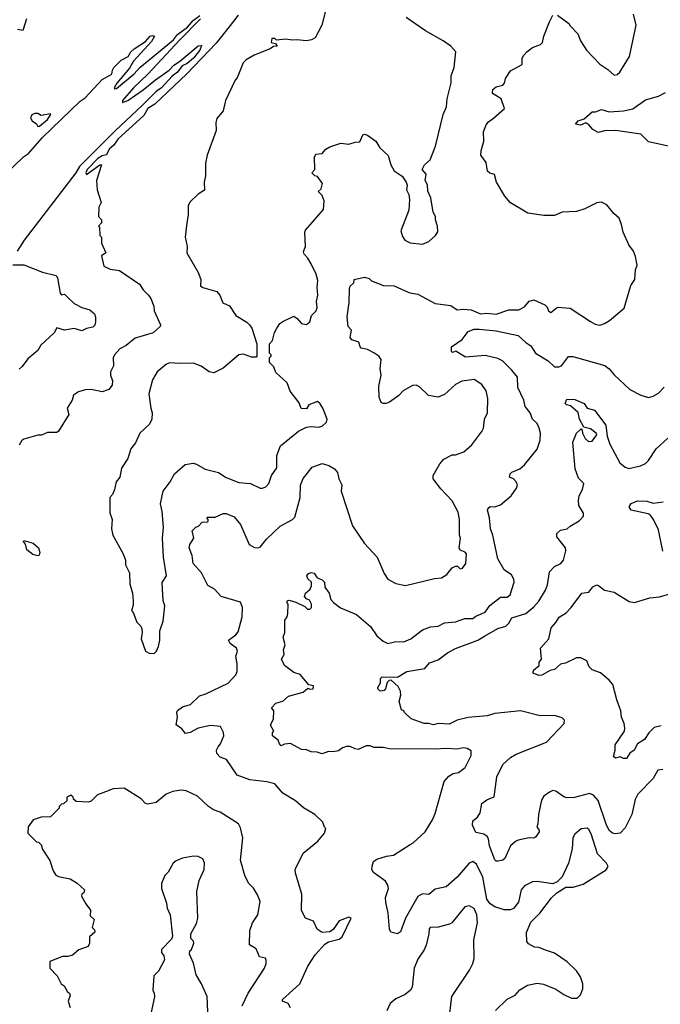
# Model space of a CAD drawing. Extents: x 2239805 to 2396427, y 665731 to 772158.
# Tile 17 of 256: x 2270049 to 2274130, y 691445 to 697720. Entities that reach past the tile are written whole.
import ezdxf

# ---------------------------------------------------------------- set-up
doc = ezdxf.new("R2010")
doc.units = 0

msp = doc.modelspace()

# ---------------------------------------------------------------- linework, layer by layer
at = {"layer": '0CON05XD'}
for points in [[(2269951, 696729), (2270073.8, 696846.2), (2270105, 696866.9), (2270195, 696969.7), (2270435, 697201.8), (2270466.8, 697223.2), (2270575, 697339.3), (2270636.5, 697373.5), (2270640.6, 697399.4), (2270648.2, 697415), (2270695, 697461.8), (2270740, 697485), (2270756.7, 697515), (2270777.3, 697535), (2270849.2, 697580.8), (2270879.2, 697615), (2270895, 697620), (2270908, 697615), (2270888.6, 697581.4), (2270773.3, 697455), (2270747.9, 697412.1), (2270667.5, 697315), (2270650, 697285), (2270655, 697280), (2270665, 697282.5), (2270778.8, 697375), (2270813.3, 697415), (2271028.6, 697591.4), (2271055, 697625.8), (2271118.3, 697671.7), (2271154.6, 697715.4), (2271196.1, 697746.1)], [(2271441.3, 697748.7), (2271383.5, 697675), (2271300, 697570), (2271114.5, 697375.5), (2270909.3, 697180.8), (2270865, 697154.4), (2270840.2, 697109.8), (2270675, 696958.6), (2270648.9, 696921.1), (2270618, 696895), (2270600.7, 696859.3), (2270575, 696852.5), (2270546, 696835), (2270479.4, 696765), (2270470.8, 696745), (2270475, 696733.3), (2270560, 696795), (2270570, 696795), (2270537.5, 696695), (2270542.5, 696635), (2270567.5, 696555), (2270552.5, 696525), (2270550, 696465), (2270570, 696445), (2270570, 696425), (2270550, 696405), (2270557.5, 696395), (2270560, 696345), (2270570, 696335), (2270570, 696295), (2270597.5, 696235), (2270570, 696215), (2270585, 696150), (2270625, 696130), (2270685, 696122.5), (2270812.5, 696035), (2270835, 695997.5), (2270870, 695965), (2270885, 695942.5), (2270902.5, 695895), (2270906, 695865), (2270946.7, 695775), (2270943.3, 695765), (2270900, 695725), (2270785, 695690), (2270727.3, 695642.7), (2270687.7, 695622.3), (2270653.3, 695585), (2270644, 695565), (2270646.1, 695513.9), (2270626.7, 695475), (2270626.7, 695455), (2270639.5, 695419.5), (2270638.3, 695391.7), (2270616.4, 695363.6), (2270575, 695348.8), (2270505, 695363.8), (2270465, 695361.2), (2270422.3, 695347.7), (2270392.3, 695327.7), (2270382.5, 695295), (2270351.2, 695245), (2270362.5, 695205), (2270295, 695097.5), (2270285, 695090), (2270225, 695090), (2270187, 695073), (2270165, 695072.5), (2270075, 695047.5), (2270061.7, 695038.3), (2270045, 695007.5)], [(2272000, 697785), (2271973.3, 697685), (2271931.2, 697605), (2271908, 697592), (2271875, 697585.6), (2271815, 697592.5), (2271785, 697588.8), (2271745, 697596.7), (2271685, 697590), (2271675, 697600), (2271655, 697600), (2271650, 697575), (2271678.3, 697568.3), (2271688.3, 697551.7), (2271665, 697550), (2271645, 697534), (2271542.5, 697495), (2271492.5, 697465), (2271472.5, 697445), (2271435, 697350), (2271422.5, 697335), (2271360, 697205), (2271345, 697140), (2271305, 697090), (2271297.5, 697065), (2271300, 697015), (2271243.6, 696856.4), (2271232.5, 696805), (2271232.5, 696725), (2271223.3, 696685), (2271227, 696633), (2271185, 696607.5), (2271135, 696560), (2271122.5, 696535), (2271122.5, 696475), (2271112.5, 696425), (2271103.3, 696335), (2271116.7, 696275), (2271113.3, 696235), (2271185, 696110), (2271202.5, 696065), (2271200, 696025), (2271215, 696012.5), (2271305, 695987.5), (2271324.2, 695964.2), (2271343.3, 695915), (2271385, 695897.5), (2271426.7, 695835), (2271495, 695793.3), (2271513.3, 695775), (2271526.7, 695755), (2271560, 695655), (2271560, 695575), (2271555, 695570), (2271525, 695570), (2271475, 695587.5), (2271445, 695583.3), (2271345, 695498.8), (2271285, 695470), (2271256.1, 695476.1), (2271205, 695511.2), (2271155, 695531.2), (2271065, 695528), (2271005, 695533.8), (2270984.2, 695525.8), (2270925, 695476.7), (2270893.8, 695425), (2270872, 695335), (2270883.8, 695245), (2270893.3, 695215), (2270890, 695175), (2270875, 695143.3), (2270813.3, 695085), (2270786.1, 695023.9), (2270757.5, 694985), (2270737, 694923), (2270698.3, 694861.7), (2270687.5, 694805), (2270662.5, 694775), (2270652.5, 694725), (2270640, 694695), (2270622.5, 694675), (2270623, 694577), (2270637.5, 694535), (2270633.3, 694475), (2270642.5, 694435), (2270707.5, 694315), (2270722.5, 694275), (2270722.5, 694245), (2270747.5, 694195), (2270750, 694125), (2270767.5, 694065), (2270772.5, 694015), (2270771.7, 693988.3), (2270760, 693955), (2270771.7, 693941.7), (2270795, 693880), (2270820, 693855), (2270827, 693837), (2270830, 693815), (2270822.5, 693775), (2270850, 693695), (2270873, 693683), (2270905, 693680)], [(2272505, 695992.2), (2272535, 695979.4), (2272585, 695970), (2272695, 695911.2), (2272795, 695898.8), (2272835, 695870), (2272875, 695876), (2272925, 695870.8), (2272985, 695845.5), (2273025, 695849.2), (2273085, 695843.1), (2273165, 695871.4), (2273228.3, 695871.7), (2273265, 695890), (2273295, 695926.7), (2273325, 695933.8), (2273395, 695902.5), (2273408.3, 695888.3), (2273417.5, 695865), (2273433, 695853), (2273475, 695887.5), (2273555, 695882.5), (2273685, 695796.7), (2273715, 695780), (2273745, 695773.3), (2273775, 695783.3), (2273806.1, 695803.9), (2273899.3, 695880.7), (2273943, 696027), (2273967.5, 696065), (2273972.5, 696125), (2273982.5, 696155), (2273971.7, 696211.7), (2273960, 696245), (2273930, 696285), (2273892.5, 696365), (2273882.5, 696415), (2273867.5, 696455), (2273834.1, 696484.1), (2273789.3, 696539.3), (2273755, 696557.5), (2273725, 696552.5), (2273650, 696515), (2273595, 696497.5), (2273505, 696492.5), (2273455, 696472.5), (2273387, 696473), (2273285, 696487.5), (2273175, 696552.5), (2273140, 696595), (2273086.2, 696685), (2273073, 696733), (2273043, 696743), (2273030, 696755), (2273020.3, 696810.3), (2272985.9, 696855.9), (2272988, 696885), (2273006, 696945), (2273004, 697005), (2273020.5, 697049.5), (2273035, 697070), (2273067.9, 697092.1), (2273137.5, 697155), (2273116.1, 697216.1), (2273065, 697247.5), (2273060, 697255), (2273063.3, 697275), (2273085, 697293.3), (2273126.4, 697303.6), (2273136.7, 697315), (2273143.9, 697346.1), (2273176.1, 697393.9), (2273250, 697435), (2273250, 697475), (2273260, 697495), (2273280, 697515), (2273315, 697542.5), (2273367, 697563), (2273380, 697575), (2273387.5, 697615), (2273423.8, 697706.2), (2273445, 697750)], [(2273475, 697750), (2273546.4, 697696.4), (2273555, 697680), (2273605, 697630), (2273622.5, 697585), (2273660, 697525), (2273745, 697436.7), (2273795, 697403.3), (2273835, 697366.7), (2273855, 697370), (2273872.5, 697385), (2273933.8, 697485), (2273976.7, 697685), (2273960, 697755)], [(2271201.2, 697725), (2271068.2, 697591.8), (2270865, 697373.8), (2270774, 697285), (2270703.3, 697205), (2270703, 697193), (2270737.5, 697205), (2270835, 697272.5), (2270913.1, 697336.9), (2271001.5, 697398.5), (2271030.5, 697429.5), (2271066.6, 697453.4), (2271185, 697554.4), (2271206.7, 697556.7), (2271196, 697525), (2271155.3, 697475), (2271115, 697441.1), (2271084.4, 697425.6), (2271055, 697386.5), (2271019.3, 697360.7), (2270951.3, 697285), (2270918.5, 697261.5), (2270831.8, 697175), (2270657.7, 697012.3), (2270430, 696785), (2270406.3, 696743.7), (2270076.2, 696315), (2270032.4, 696245)], [(2270092.5, 697725), (2270068.3, 697651.7), (2270035, 697657.5)], [(2270905, 693680), (2270920, 693695), (2270932.5, 693725), (2270942.5, 693765), (2270942.5, 693825), (2270963, 693887), (2270972.5, 693985), (2270963, 694017), (2270956.4, 694133.6), (2270983.8, 694175), (2270964, 694295), (2270959.2, 694415), (2270964, 694485), (2270956.2, 694585), (2270946.2, 694635), (2270963.3, 694715), (2271006.7, 694775), (2271033.9, 694826.1), (2271103.9, 694886.1), (2271153, 694893), (2271175, 694886.7), (2271230, 694855), (2271315, 694833.3), (2271365, 694803.3), (2271445, 694771.2), (2271520, 694765), (2271580, 694735), (2271596.4, 694733.6), (2271616.4, 694743.6), (2271636.1, 694763.9), (2271653.3, 694815), (2271685.9, 694864.1), (2271687, 694943), (2271710, 695005), (2271825, 695096.7), (2271875, 695122.5), (2271905, 695127.5), (2271953, 695123), (2271975, 695130), (2272002.5, 695155), (2272007.5, 695175), (2271980, 695245), (2271963, 695273), (2271945, 695287.5), (2271890, 695265), (2271875, 695240), (2271841.7, 695241.7), (2271828.3, 695278.3), (2271771.7, 695351.7), (2271752.5, 695405), (2271680.7, 695470.7), (2271667, 695507), (2271640, 695535), (2271640, 695565), (2271650, 695575), (2271650, 695585), (2271640, 695595), (2271640, 695655), (2271660, 695675), (2271673, 695727), (2271685, 695750), (2271707, 695783), (2271725, 695797.5), (2271795, 695830), (2271816.4, 695816.4), (2271843.9, 695783.9), (2271875, 695776.7), (2271897.5, 695795), (2271907.5, 695835), (2271936.7, 695865), (2271943.3, 695885), (2271938.8, 695925), (2271948.8, 695965), (2271943.8, 696015), (2271948.3, 696058.3), (2271937.7, 696097.7), (2271906, 696165), (2271885, 696200), (2271860, 696225), (2271857, 696243), (2271870, 696275), (2271866.2, 696365), (2271870.5, 696379.5), (2271985, 696510), (2271987.5, 696565), (2271975, 696600), (2271950, 696625), (2271968.3, 696641.7), (2271977, 696677), (2271945, 696720), (2271930, 696725), (2271910, 696745), (2271930, 696765), (2271926.7, 696845), (2271935, 696862.5), (2271975, 696866.7), (2272000, 696895), (2272025, 696910), (2272095, 696933.3), (2272145, 696926.7), (2272185, 696940), (2272215, 696942.5), (2272233.9, 696986.1), (2272245, 696990), (2272265, 696983.8), (2272317.5, 696945), (2272343.6, 696903.6), (2272396.7, 696855), (2272414.2, 696794.2), (2272435, 696757.5), (2272485, 696723.3), (2272511.2, 696685), (2272516.7, 696665), (2272512.5, 696635), (2272527, 696607), (2272532.5, 696575), (2272527, 696507), (2272477.5, 696375), (2272488.3, 696338.3), (2272502.5, 696315), (2272537, 696297), (2272615, 696290), (2272655, 696307.5), (2272697.5, 696345), (2272711.7, 696368.3), (2272710, 696405), (2272697.5, 696445), (2272697.5, 696465), (2272683.6, 696493.6), (2272667.5, 696585), (2272648.3, 696628.3), (2272647, 696667), (2272632.5, 696695), (2272637.5, 696735), (2272612.5, 696765), (2272626.7, 696795), (2272663.6, 696826.4), (2272696.7, 696915), (2272747.5, 697115), (2272767.5, 697165), (2272772.5, 697215), (2272797, 697317), (2272798.3, 697361.7), (2272817.5, 697415), (2272827.5, 697515), (2272795, 697552.5), (2272745.9, 697585.9), (2272635, 697650), (2272510, 697735)], [(2274220, 696905), (2274055, 696942.5), (2274005, 696990), (2273845, 697014.4), (2273775, 697011.9), (2273735, 697002.2), (2273699.7, 697019.7), (2273675, 697050), (2273655, 697062.5), (2273621.7, 697048.3), (2273590, 697055), (2273606.7, 697075), (2273645, 697087.5), (2273695, 697133.8), (2273716, 697134), (2273755, 697148.8), (2273805, 697131.9), (2273895, 697139.4), (2273955, 697152.5), (2274035, 697209.4), (2274117.6, 697232.4), (2274163.7, 697256.3)], [(2270165, 697040), (2270175, 697042.5), (2270225, 697083.3), (2270247.5, 697115), (2270245, 697120), (2270185, 697110), (2270165, 697122.5), (2270145, 697122.5), (2270127, 697113), (2270117.5, 697095), (2270127.5, 697075), (2270156.4, 697056.4), (2270165, 697040)], [(2270005, 696158.8), (2270075, 696157.5), (2270195, 696110.8), (2270280.5, 696090.5), (2270289.2, 696075), (2270306.4, 695976.4), (2270315, 695967.5), (2270335, 695970), (2270355, 695950), (2270395, 695912), (2270445, 695886.2), (2270495, 695871.2), (2270525.8, 695845.8), (2270532, 695825), (2270530.8, 695795), (2270526.5, 695773.5), (2270515, 695760), (2270475, 695752), (2270445, 695736.2), (2270395, 695751.2), (2270335, 695741.2), (2270285, 695756.7), (2270267.5, 695725), (2270183.6, 695646.4), (2270165, 695612.5), (2270100.7, 695559.3), (2270065, 695510), (2270045, 695492.5)], [(2271775, 691422.5), (2271759.3, 691449.3), (2271722.5, 691465), (2271723.3, 691475), (2271743.3, 691495), (2271833.3, 691575), (2271885, 691687.5), (2271930.7, 691759.3), (2271991.7, 691828.3), (2272015, 691843.3), (2272085, 691860), (2272103.3, 691875), (2272160, 691995), (2272145, 692000), (2272085, 691977.5), (2272045, 691922.5), (2272025, 691907.5), (2271975, 691903.3), (2271943.6, 691923.6), (2271920, 691975), (2271870, 691995), (2271843.6, 692043.6), (2271845.9, 692145.9), (2271805, 692280), (2271803.3, 692305), (2271855, 692407.5), (2271947.5, 692485), (2271990, 692535), (2272000, 692565), (2271990, 692575), (2271980, 692605), (2271930, 692655), (2271856.4, 692696.4), (2271805, 692742.5), (2271725, 692790), (2271675, 692850), (2271623.6, 692863.6), (2271515.8, 692875.8), (2271434.4, 692904.4), (2271366.7, 693005), (2271325, 693020.8), (2271305, 693043.8), (2271302.5, 693065), (2271314.2, 693085.8), (2271328.8, 693105), (2271350, 693155), (2271347.3, 693177.3), (2271327.5, 693215), (2271265, 693222.5), (2271185, 693205.8), (2271135, 693176.7), (2271105, 693170), (2271081.7, 693201.7), (2271046.1, 693226.1), (2271053.8, 693275), (2271048.8, 693305), (2271053.3, 693316.7), (2271085, 693340), (2271136.2, 693355), (2271195, 693411.4), (2271235, 693424.2), (2271377.3, 693492.7), (2271426.7, 693545), (2271433.3, 693565), (2271433.8, 693615), (2271426.4, 693663.6), (2271436.1, 693696.1), (2271430, 693715), (2271390, 693745), (2271380, 693765), (2271425, 693798.8), (2271440.3, 693819.7), (2271465.7, 693915), (2271469.2, 693975), (2271455, 694008.8), (2271332.5, 694045), (2271290.5, 694090.5), (2271246.7, 694115), (2271206, 694195), (2271153.3, 694255), (2271146.7, 694305), (2271127.5, 694355), (2271132.5, 694375), (2271157.5, 694415), (2271148.3, 694461.7), (2271170, 694485), (2271188.3, 694491.7), (2271211.7, 694518.3), (2271245, 694520), (2271250, 694525), (2271250, 694535), (2271240, 694545), (2271245, 694550), (2271295, 694550), (2271345, 694572.5), (2271365, 694572.5), (2271415, 694552.5), (2271455, 694502.5), (2271510, 694375), (2271545, 694356.7), (2271565, 694353.8), (2271580.5, 694359.5), (2271621.1, 694408.9), (2271708.3, 694491.7), (2271787.5, 694535), (2271800.7, 694549.3), (2271835.7, 694675), (2271837.3, 694752.7), (2271854.4, 694795.6), (2271912.1, 694867.9), (2271975, 694892), (2272018.3, 694878.3), (2272055, 694856.7), (2272074, 694835), (2272082, 694795), (2272101.2, 694755), (2272096.7, 694715), (2272170, 694495), (2272245, 694382.5), (2272326.7, 694295), (2272370.5, 694190.5), (2272393.3, 694155), (2272445.9, 694125.9), (2272506, 694114), (2272690.7, 694159.3), (2272736.4, 694163.6), (2272770, 694185), (2272803.6, 694226.4), (2272825, 694237.5), (2272837, 694237), (2272855, 694220), (2272870, 694225), (2272890, 694255), (2272896.2, 694315), (2272886.1, 694326.1), (2272855, 694340), (2272848.8, 694355), (2272856.2, 694415), (2272851.2, 694435), (2272851.2, 694535), (2272841.7, 694581.7), (2272803.6, 694653.6), (2272730.7, 694730.7), (2272682.5, 694795), (2272682.5, 694815), (2272725, 694890), (2272750.7, 694919.3), (2272803.6, 694946.4), (2272825, 694947.5), (2272877.5, 694965), (2272929.5, 695010.5), (2272993.6, 695096.4), (2273003, 695117), (2273010, 695175), (2273028.8, 695215), (2273031.2, 695305), (2273020, 695355), (2272993.3, 695395), (2272945, 695426.7), (2272866.4, 695416.4), (2272825, 695395.8), (2272755, 695332), (2272715, 695314), (2272652.5, 695325), (2272595, 695381.2), (2272575, 695390), (2272550.7, 695389.3), (2272492.5, 695355), (2272463.9, 695326.1), (2272405, 695283.3), (2272383.6, 695273.6), (2272363.6, 695273.6), (2272350.7, 695280.7), (2272338.8, 695315), (2272336, 695385), (2272351.2, 695455), (2272346, 695495), (2272351.2, 695555), (2272335.9, 695575.9), (2272305, 695596.7), (2272265, 695617.5), (2272225, 695627.5), (2272217.5, 695635), (2272210, 695665), (2272165, 695680), (2272153.3, 695695), (2272161.7, 695741.7), (2272141.2, 695765), (2272135.9, 695825.9), (2272148.3, 695918.3), (2272148.8, 696005), (2272155, 696022.5), (2272177, 696043), (2272180, 696065), (2272245, 696080), (2272275, 696070), (2272290, 696055), (2272365.9, 696025.9), (2272435, 696024.2), (2272505, 695992.2)], [(2273080, 691405), (2273155, 691477.5), (2273205, 691502.5), (2273235, 691537.5), (2273283.6, 691566.4), (2273345, 691580), (2273385, 691573.3), (2273465, 691542.5), (2273515, 691507.5), (2273563.6, 691483.6), (2273600, 691485), (2273622.5, 691505), (2273636.4, 691543.6), (2273636.4, 691576.4), (2273620.7, 691620.7), (2273595, 691657.5), (2273537.5, 691715), (2273455, 691770), (2273405, 691787.5), (2273355, 691807.5), (2273328.3, 691808.3), (2273290.7, 691830.7), (2273280, 691845), (2273277, 691903), (2273305, 691967.5), (2273362.5, 692025), (2273437, 692123), (2273470, 692155), (2273528.3, 692191.7), (2273575, 692192.5), (2273638.3, 692211.7), (2273785, 692302.5), (2273797, 692323), (2273787.5, 692345), (2273730, 692405), (2273690.5, 692530.5), (2273675, 692560), (2273665, 692567.5), (2273625, 692562.5), (2273585, 692530), (2273573.6, 692506.4), (2273568, 692435), (2273546, 692345), (2273505, 692257.5), (2273473.8, 692226.2), (2273445, 692213.3), (2273345, 692227.5), (2273315, 692226.2), (2273265, 692200), (2273244.5, 692175.5), (2273225.8, 692095), (2273195, 692056), (2273175, 692047.5), (2273135, 692047.1), (2273075, 692065.6), (2273045.8, 692085), (2273024.7, 692114.7), (2273000, 692255), (2272958.7, 692338.7), (2272935, 692356.2), (2272911.2, 692345), (2272835.4, 692254.6), (2272766.2, 692193.8), (2272695, 692179.4), (2272655, 692145.8), (2272615, 692149.2), (2272585, 692132), (2272506.1, 691993.9), (2272474.1, 691905.9), (2272455, 691893.8), (2272414.2, 691904.2), (2272403.9, 691923.9), (2272396, 692025), (2272381.2, 692095), (2272380, 692125), (2272397.3, 692182.7), (2272393.8, 692205), (2272379.7, 692229.7), (2272303.8, 692285), (2272292, 692305), (2272293.8, 692325), (2272303.3, 692355), (2272325, 692370), (2272385, 692388.8), (2272430, 692395), (2272536.7, 692463.3), (2272556.4, 692473.6), (2272632.5, 692545), (2272678.3, 692621.7), (2272695, 692660), (2272753.3, 692865), (2272781.7, 692898.3), (2272810, 692915), (2272845, 692923.3), (2272885.9, 692954.1), (2272925, 693030), (2272925, 693060), (2272900, 693075), (2272875, 693078.8), (2272835, 693071.2), (2272765, 693075.8), (2272695, 693070.8), (2272405, 693073.3), (2272365, 693082.5), (2272305, 693082.5), (2272281.7, 693091.7), (2272255, 693092.5), (2272205, 693070), (2272185, 693072.5), (2272155, 693087.5), (2272131.7, 693088.3), (2272105, 693080), (2272079.3, 693060.7), (2272045, 693053.3), (2272015, 693056.2), (2271975, 693041.2), (2271943, 693053), (2271905, 693053.3), (2271876.4, 693066.4), (2271845, 693068.8), (2271775, 693107.5), (2271735, 693102.5), (2271715, 693093.3), (2271703.3, 693105), (2271695, 693127.5), (2271660, 693155), (2271660, 693175), (2271667.5, 693185), (2271647.5, 693225), (2271666.7, 693265), (2271667.5, 693315), (2271652.5, 693335), (2271680, 693365), (2271725, 693377.5), (2271761.3, 693408.7), (2271855.6, 693434.4), (2271885, 693460), (2271897, 693453), (2271917.5, 693455), (2271920, 693475), (2271891.7, 693481.7), (2271835, 693546.7), (2271795, 693558.8), (2271735, 693603.8), (2271716.2, 693645), (2271733.3, 693675), (2271730, 693705), (2271740, 693735), (2271726.7, 693785), (2271737.5, 693815), (2271737, 693893), (2271752.5, 693915), (2271756.7, 693935), (2271760, 693995), (2271753, 694003), (2271753, 694017), (2271765, 694020), (2271807, 694007), (2271865, 693980), (2271883, 693963), (2271897, 693963), (2271907, 693973), (2271907.5, 693995), (2271895, 694020), (2271875, 694030), (2271862.5, 694045), (2271870, 694065), (2271898.3, 694091.7), (2271907.5, 694112.5), (2271906.7, 694135), (2271885, 694157.5), (2271877.5, 694175), (2271889.3, 694190.7), (2271905, 694197.5), (2271925, 694192.5), (2271943.6, 694163.6), (2271975, 694150), (2271990, 694135), (2271993, 694103), (2272020, 694065), (2272030, 694025), (2272047.5, 694005), (2272091.7, 693971.7), (2272195, 693930), (2272282.7, 693852.7), (2272325, 693793.8), (2272365, 693758.8), (2272395, 693744), (2272445, 693757.5), (2272495.8, 693754.2), (2272540, 693775), (2272615, 693831.2), (2272665, 693851.2), (2272714.2, 693855.8), (2272755, 693876.2), (2272825, 693882), (2272885, 693903.3), (2272935, 693904.2), (2272955, 693919.2), (2273015, 693944), (2273043.4, 693986.6), (2273111.2, 694038.8), (2273155, 694040), (2273173.8, 694055), (2273198.8, 694135), (2273196.7, 694155), (2273181.7, 694181.7), (2273135, 694213.3), (2273093.8, 694285), (2273064, 694435), (2273048, 694475), (2273041.2, 694545), (2273028.8, 694595), (2273032.7, 694607.3), (2273045, 694616.7), (2273076.4, 694616.4), (2273112.3, 694627.7), (2273178.8, 694685), (2273213.3, 694735), (2273220, 694755), (2273212.5, 694775), (2273193.6, 694793.6), (2273170, 694805), (2273172.5, 694825), (2273185, 694837.5), (2273235, 694857.5), (2273265, 694882.5), (2273346.1, 694983.9), (2273365, 695040), (2273366.7, 695085), (2273357.7, 695117.7), (2273345.8, 695145.8), (2273316.7, 695175), (2273300, 695215), (2273269.4, 695255), (2273261.4, 695295), (2273222.2, 695375), (2273220.9, 695440.9), (2273185, 695486), (2273123.8, 695545), (2273095, 695561.9), (2273015, 695580), (2272888.8, 695568.8), (2272827, 695607), (2272805, 695600), (2272800, 695605), (2272800, 695635), (2272868.3, 695681.7), (2272905, 695733.8), (2272945, 695746.9), (2272975, 695747.8), (2273085, 695736.5), (2273225, 695708), (2273272.3, 695662.3), (2273305, 695640.8), (2273335, 695594.4), (2273416.2, 695545), (2273455, 695507.1), (2273483, 695507), (2273500, 695515), (2273545, 695573.3), (2273573.3, 695573.3), (2273775.7, 695515.7), (2273803.3, 695495), (2273835, 695456.7), (2273935, 695362.5), (2274005, 695327.5), (2274055, 695312.5), (2274085, 695320), (2274119.3, 695340.7), (2274155, 695377.5)], [(2273348.8, 692595), (2273342.5, 692575), (2273355, 692560), (2273357.5, 692545), (2273337.7, 692512.3), (2273325, 692503.8), (2273295, 692506.2), (2273225, 692491.2), (2273207.7, 692482.3), (2273175.8, 692454.2), (2273140, 692375), (2273125.8, 692364.2), (2273096.7, 692356.7), (2273085, 692357.5), (2273076.4, 692366.4), (2273042, 692455), (2273035, 692500), (2273026.7, 692515), (2273005, 692528.8), (2272955, 692540), (2272933, 692587), (2272936.4, 692613.6), (2272965, 692637.5), (2272982.5, 692665), (2272992.5, 692725), (2273025, 692747.5), (2273071.7, 692768.3), (2273088, 692895), (2273126.1, 692973.9), (2273175, 693017.5), (2273211.7, 693038.3), (2273405, 693116.7), (2273517.5, 693235), (2273520, 693255), (2273505, 693270), (2273456.4, 693286.4), (2273365, 693283.8), (2273240, 693315), (2273075, 693298.6), (2273026.9, 693283.1), (2272905, 693273.3), (2272835, 693256.9), (2272785, 693230), (2272715, 693234.4), (2272685, 693225.7), (2272655, 693234), (2272625, 693234.2), (2272542.5, 693265), (2272500, 693305), (2272496.4, 693316.4), (2272481.7, 693321.7), (2272466.7, 693375), (2272477.5, 693415), (2272475, 693440), (2272459.5, 693469.5), (2272415, 693510), (2272401.7, 693508.3), (2272390, 693495), (2272380, 693455), (2272370, 693445), (2272345, 693440), (2272330, 693455), (2272330, 693465), (2272347, 693493), (2272348.3, 693521.7), (2272358.3, 693531.7), (2272455, 693530), (2272515, 693566.7), (2272630, 693585), (2272659.3, 693620.7), (2272715, 693641.2), (2272774.3, 693685.7), (2272825, 693712), (2272966.7, 693765), (2273009.4, 693790.6), (2273095, 693839.2), (2273145, 693856), (2273165, 693873.8), (2273185, 693907.5), (2273273.3, 693936.7), (2273325, 693977.5), (2273356.1, 694013.9), (2273398.9, 694085), (2273412, 694118), (2273425, 694201.2), (2273455, 694236), (2273496.7, 694255), (2273512.5, 694275), (2273528, 694335), (2273526.7, 694353.3), (2273470, 694425), (2273470, 694445), (2273495, 694467.5), (2273537.5, 694475), (2273555, 694493.3), (2273613, 694527), (2273640, 694555), (2273640, 694575), (2273611.2, 694625), (2273608.8, 694655), (2273613.8, 694685), (2273633.3, 694725), (2273642.5, 694765), (2273607.7, 694797.7), (2273588, 694858), (2273572.1, 695027.9), (2273596.2, 695085), (2273625, 695112.5), (2273632.5, 695105), (2273634.2, 695084.2), (2273650.3, 695050.3), (2273672.3, 695032.3), (2273695, 695033.3), (2273725.8, 695074.2), (2273722, 695085), (2273685, 695112.5), (2273642.5, 695122.5), (2273615.7, 695175), (2273605.8, 695215.8), (2273558.8, 695258.8), (2273532.5, 695265), (2273523.3, 695275), (2273535, 695301.2), (2273585, 695300), (2273645, 695273.3), (2273664.2, 695244.2), (2273710.8, 695230.8), (2273783.8, 695135), (2273792, 695065), (2273807.5, 695015), (2273871.2, 694895), (2273905, 694868.8), (2273929.3, 694859.3), (2274004.1, 694875.9), (2274035, 694891.2), (2274055, 694910), (2274103.3, 694985), (2274177.7, 695052.3)], [(2274145, 694332.5), (2274119.3, 694469.3), (2274085.8, 694535.8), (2274064.3, 694564.3), (2274051.7, 694571.7), (2273943.8, 694595), (2273932.5, 694615), (2273944.3, 694635.7), (2273985, 694653.8), (2274045, 694651.2), (2274085, 694638), (2274147.7, 694647.7)], [(2270165, 694302.5), (2270131.7, 694311.7), (2270095, 694342.5), (2270086.7, 694376.7), (2270072.5, 694395), (2270075, 694400), (2270133.6, 694383.6), (2270167.5, 694355), (2270176.7, 694325), (2270172.5, 694307.5), (2270165, 694302.5)], [(2274135, 693220), (2274090.9, 693209.1), (2274056, 693175), (2274028.3, 693131.7), (2273984.3, 693105.7), (2273964, 693065), (2273936.7, 693045), (2273915, 693012.5), (2273895, 693012.5), (2273875, 693022.5), (2273845, 693013.3), (2273832.5, 693025), (2273843.3, 693065), (2273842.3, 693097.7), (2273902.5, 693185), (2273903.3, 693205), (2273900, 693235), (2273882.5, 693275), (2273878.6, 693315), (2273852.5, 693385), (2273827, 693483), (2273805, 693511.2), (2273748.3, 693558.3), (2273695, 693577.5), (2273677.5, 693595), (2273662.5, 693635), (2273623.6, 693653.6), (2273595, 693653.3), (2273525, 693620), (2273495, 693613.8), (2273455, 693578.8), (2273428.3, 693571.7), (2273375, 693543.3), (2273355, 693541.2), (2273320, 693555), (2273322.5, 693575), (2273357.5, 693605), (2273357.5, 693625), (2273372.5, 693645), (2273367.5, 693715), (2273420, 693775), (2273433.8, 693845), (2273465, 693877.5), (2273485, 693912.5), (2273529.3, 693940.7), (2273562.5, 693975), (2273630, 694065), (2273675, 694072.5), (2273700, 694105), (2273725, 694118), (2273736.7, 694115), (2273775, 694084), (2273835, 694072), (2273931.7, 694011.7), (2273965, 694005.8), (2274062.5, 694035), (2274125, 694042), (2274205.4, 694064.6)], [(2274145, 692942.5), (2274115, 692937.5), (2274083.8, 692885), (2273985.7, 692785), (2273970.2, 692749.8), (2273948.6, 692655), (2273905, 692570), (2273873.9, 692536.1), (2273841.7, 692531.7), (2273825, 692536.7), (2273805, 692553.3), (2273785, 692593.3), (2273733, 692743), (2273705, 692777.5), (2273678.3, 692788.3), (2273582.7, 692762.7), (2273535, 692761.4), (2273515, 692767.5), (2273465, 692804.3), (2273445, 692807.1), (2273425, 692797.5), (2273387.9, 692772.1), (2273373.6, 692746.4), (2273354.5, 692655), (2273348.8, 692595)], [(2271466.2, 691435), (2271504.5, 691515.5), (2271608.8, 691675), (2271620, 691705), (2271620, 691725), (2271615, 691740), (2271577, 691747), (2271555, 691797.5), (2271513.3, 691825), (2271513.9, 691916.1), (2271531.2, 691965), (2271565.8, 692015), (2271580.7, 692100.7), (2271563.6, 692143.6), (2271537.5, 692185), (2271507, 692217), (2271482.5, 692265), (2271456.4, 692363.6), (2271470, 692505), (2271455, 692570), (2271443.3, 692595), (2271325, 692670), (2271282.5, 692685), (2271252.5, 692705), (2271180.7, 692770.7), (2271110, 692805), (2271075, 692808.8), (2271025, 692802), (2270982.5, 692785), (2270918.3, 692731.7), (2270865, 692720), (2270850, 692725), (2270822.5, 692755), (2270715, 692822.5), (2270645, 692817.5), (2270595, 692800), (2270545, 692780), (2270505, 692740), (2270485, 692732.5), (2270408.3, 692738.3), (2270391.7, 692751.7), (2270390, 692765), (2270375, 692777.5), (2270350, 692765), (2270348.3, 692741.7), (2270328.3, 692721.7), (2270315, 692720), (2270300, 692705), (2270300, 692695), (2270245, 692640), (2270185, 692637.5), (2270135, 692620), (2270103, 692577), (2270100, 692535), (2270155, 692480), (2270168.3, 692478.3), (2270188.3, 692458.3), (2270192.5, 692435), (2270240.7, 692360.7), (2270261.2, 692295), (2270278.8, 692268.8), (2270295, 692258.8), (2270370, 692245), (2270415, 692217.5), (2270462.5, 692175), (2270457.5, 692155), (2270443.6, 692146.4), (2270442.5, 692135), (2270470, 692085), (2270500, 692045), (2270498.3, 692008.3), (2270523.3, 691985), (2270510, 691935), (2270525, 691920), (2270527.5, 691905), (2270492.5, 691875), (2270493.8, 691835), (2270485, 691814), (2270425, 691791.2), (2270385, 691758.8), (2270355, 691750), (2270320.7, 691749.3), (2270241.7, 691718.3), (2270240, 691675), (2270286.4, 691626.4), (2270313.3, 691575), (2270333, 691563), (2270352.5, 691525), (2270366.7, 691515), (2270369.3, 691500.7), (2270357.5, 691465), (2270370, 691425)], [(2271247, 691397), (2271242.5, 691495), (2271207.5, 691575), (2271173, 691633), (2271157, 691707), (2271130, 691765), (2271132.5, 691785), (2271142.5, 691795), (2271157.5, 691835), (2271157, 691847), (2271140, 691865), (2271140, 691895), (2271175, 691960), (2271183.3, 691995), (2271176.7, 692165), (2271192, 692235), (2271223.3, 692305), (2271226.4, 692346.4), (2271215, 692372.5), (2271186.1, 692386.1), (2271155, 692388.8), (2271085, 692376.2), (2271045, 692360), (2271027.5, 692345), (2270993.6, 692286.4), (2270972.5, 692265), (2270952.5, 692215), (2270953, 692183), (2270985, 692090), (2270988.3, 692058.3), (2271007.5, 692015), (2271021.7, 691878.3), (2271015, 691860), (2270952.5, 691795), (2270952.5, 691775), (2270967.5, 691755), (2270971.7, 691728.3), (2270933, 691657), (2270903, 691627), (2270896.7, 691535), (2270906.2, 691515), (2270908.3, 691491.7), (2270883.8, 691385)], [(2272783.3, 691335), (2272802.5, 691495), (2272915, 691662.5), (2272936.2, 691705), (2272943.6, 691736.4), (2272941.2, 691855), (2272966.2, 691965), (2272960, 692015), (2272943.3, 692055), (2272915, 692073.3), (2272885, 692066.7), (2272802.5, 691965), (2272787.5, 691955), (2272715, 691936), (2272663.3, 691935), (2272656.7, 691925), (2272656.2, 691895), (2272637.3, 691822.7), (2272625, 691792.5), (2272585, 691732.5), (2272561.2, 691675), (2272550, 691555), (2272537.5, 691535), (2272505, 691506.7), (2272445, 691480), (2272409.7, 691450.3), (2272387.3, 691402.7)]]:
    msp.add_lwpolyline(points, dxfattribs=at)

doc.saveas('drawing.dxf')
